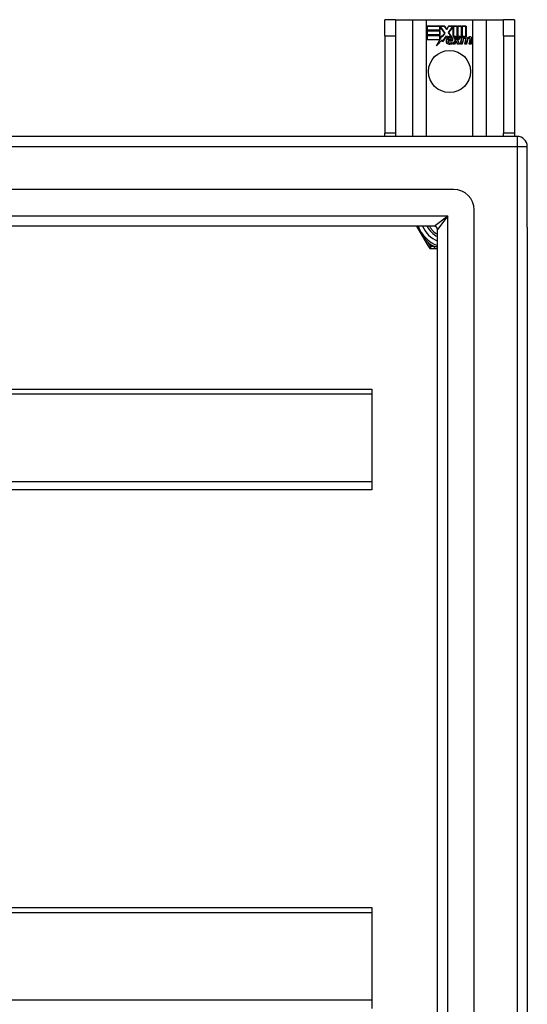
# Model space of a CAD drawing. Header units: inches. Extents: x 56.1 to 140.1, y 40.7 to 61.
# Tile 89 of 89: x 135.2 to 140.1, y 51.5 to 61. Entities that reach past the tile are written whole.
import ezdxf

# ---------------------------------------------------------------- set-up
doc = ezdxf.new("R2010")
doc.units = ezdxf.units.IN
doc.header["$MEASUREMENT"] = 0
doc.layers.add('Visible Edges(ANSI)', color=7, linetype='Continuous', lineweight=25)
doc.layers.add('Visible Tangent Edges(ANSI)', color=7, linetype='Continuous', lineweight=25)

msp = doc.modelspace()

# ---------------------------------------------------------------- linework, layer by layer
at = {"layer": 'Visible Edges(ANSI)'}
for p, q in [((138.7928, 60.9929), (138.6878, 60.9929)), ((138.6878, 60.8369), (138.6878, 60.9929)), ((138.7928, 60.9929), (138.7928, 60.8369)), ((138.7928, 60.9929), (138.957, 60.9929)), ((138.957, 60.9929), (139.0916, 60.9929)), ((139.0916, 60.9929), (139.534, 60.9929)), ((139.534, 60.9929), (139.6686, 60.9929)), ((139.6686, 60.9929), (139.8328, 60.9929)), ((139.8328, 60.8369), (139.8328, 60.9929)), ((139.9378, 60.9929), (139.8328, 60.9929)), ((139.9378, 60.9929), (139.9378, 60.8369)), ((139.0966, 60.9309), (139.2638, 60.9309)), ((139.0966, 60.8907), (139.0966, 60.9309)), ((139.22, 60.8907), (139.0966, 60.8907)), ((139.0966, 60.8454), (139.0966, 60.8855)), ((139.0966, 60.8855), (139.22, 60.8855)), ((139.0973, 60.9301), (139.0973, 60.8915)), ((139.2634, 60.9301), (139.0973, 60.9301)), ((139.0973, 60.8915), (139.2192, 60.8915)), ((139.0973, 60.8847), (139.0973, 60.8461)), ((139.2192, 60.8847), (139.0973, 60.8847)), ((139.2192, 60.8915), (139.2192, 60.926)), ((139.2192, 60.926), (139.2237, 60.926)), ((139.2192, 60.8461), (139.2192, 60.8847)), ((139.22, 60.9252), (139.22, 60.8907)), ((139.2233, 60.9252), (139.22, 60.9252)), ((139.22, 60.8855), (139.22, 60.8454)), ((139.2661, 60.863), (139.2233, 60.9252)), ((139.2237, 60.926), (139.267, 60.863)), ((139.267, 60.863), (139.2411, 60.826)), ((139.2415, 60.8279), (139.2661, 60.863)), ((139.2859, 60.8968), (139.2634, 60.9301)), ((139.2638, 60.9309), (139.2859, 60.8982)), ((139.2859, 60.8982), (139.3032, 60.9309)), ((139.3037, 60.9301), (139.2859, 60.8968)), ((139.3027, 60.8681), (139.3459, 60.926)), ((139.3278, 60.8318), (139.3027, 60.8681)), ((139.3032, 60.9309), (139.3868, 60.9309)), ((139.3463, 60.9252), (139.3036, 60.868)), ((139.3036, 60.868), (139.3295, 60.8307)), ((139.3861, 60.9301), (139.3037, 60.9301)), ((139.3459, 60.926), (139.3501, 60.926)), ((139.3493, 60.9252), (139.3463, 60.9252)), ((139.3493, 60.8298), (139.3493, 60.9252)), ((139.3501, 60.926), (139.3501, 60.8305)), ((139.3861, 60.8114), (139.3861, 60.9301)), ((139.3868, 60.9309), (139.3868, 60.8077)), ((139.3921, 60.8169), (139.3921, 60.9309)), ((139.3921, 60.9309), (139.4292, 60.9309)), ((139.3928, 60.9301), (139.3928, 60.8192)), ((139.4285, 60.9301), (139.3928, 60.9301)), ((139.4285, 60.8305), (139.4285, 60.9301)), ((139.4292, 60.9309), (139.4292, 60.8298)), ((139.4345, 60.8298), (139.4345, 60.9309)), ((139.4345, 60.9309), (139.4716, 60.9309)), ((139.4352, 60.9301), (139.4352, 60.8305)), ((139.4708, 60.9301), (139.4352, 60.9301)), ((139.4708, 60.8322), (139.4708, 60.9301)), ((139.4716, 60.9309), (139.4716, 60.8315)), ((138.6878, 60.8369), (138.6878, 59.8989)), ((138.7928, 60.8369), (138.7928, 59.8989)), ((139.22, 60.8454), (139.0966, 60.8454)), ((139.0966, 60.8397), (139.22, 60.8397)), ((139.0966, 60.7996), (139.0966, 60.8397)), ((139.2178, 60.7996), (139.0966, 60.7996)), ((139.0973, 60.8461), (139.2192, 60.8461)), ((139.2192, 60.839), (139.0973, 60.839)), ((139.0973, 60.839), (139.0973, 60.8004)), ((139.0973, 60.8004), (139.219, 60.8004)), ((139.1868, 60.74), (139.2178, 60.7996)), ((139.2416, 60.7977), (139.1868, 60.74)), ((139.219, 60.8004), (139.1899, 60.7444)), ((139.1899, 60.7444), (139.2421, 60.7994)), ((139.2192, 60.8045), (139.2192, 60.839)), ((139.2212, 60.8045), (139.2192, 60.8045)), ((139.22, 60.8397), (139.22, 60.8052)), ((139.22, 60.8052), (139.2207, 60.8052)), ((139.2207, 60.8052), (139.2391, 60.8405)), ((139.2388, 60.8382), (139.2212, 60.8045)), ((139.2411, 60.826), (139.2388, 60.8382)), ((139.2391, 60.8405), (139.2415, 60.8279)), ((139.2441, 60.78), (139.2416, 60.7977)), ((139.2421, 60.7994), (139.2445, 60.782)), ((139.2833, 60.835), (139.2441, 60.78)), ((139.2445, 60.782), (139.2834, 60.8364)), ((139.292, 60.8206), (139.2833, 60.835)), ((139.2834, 60.8364), (139.2922, 60.8218)), ((139.2959, 60.7884), (139.3417, 60.7884)), ((139.3422, 60.7876), (139.2965, 60.7876)), ((139.3288, 60.7981), (139.2975, 60.7981)), ((139.2983, 60.7989), (139.3283, 60.7989)), ((139.3332, 60.7619), (139.3332, 60.7715)), ((139.334, 60.7726), (139.334, 60.7614)), ((139.3407, 60.758), (139.3715, 60.7929)), ((139.361, 60.758), (139.3407, 60.758)), ((139.3724, 60.7927), (139.3424, 60.7587)), ((139.3424, 60.7587), (139.3606, 60.7587)), ((139.3775, 60.8298), (139.3493, 60.8298)), ((139.3501, 60.8305), (139.378, 60.8305)), ((139.3715, 60.7929), (139.3542, 60.8262)), ((139.3542, 60.8262), (139.3745, 60.8262)), ((139.3554, 60.8255), (139.3724, 60.7927)), ((139.374, 60.8255), (139.3554, 60.8255)), ((139.3606, 60.7587), (139.3774, 60.7831)), ((139.3778, 60.7824), (139.361, 60.758)), ((139.3837, 60.8025), (139.374, 60.8255)), ((139.3745, 60.8262), (139.3842, 60.8033)), ((139.3774, 60.7831), (139.3814, 60.7831)), ((139.3868, 60.8077), (139.3775, 60.8298)), ((139.3808, 60.7824), (139.3778, 60.7824)), ((139.378, 60.8305), (139.3861, 60.8114)), ((139.3902, 60.758), (139.3808, 60.7824)), ((139.3814, 60.7831), (139.3907, 60.7587)), ((139.3872, 60.8025), (139.3837, 60.8025)), ((139.3842, 60.8033), (139.3868, 60.8033)), ((139.3868, 60.8033), (139.4035, 60.8262)), ((139.4039, 60.8255), (139.3872, 60.8025)), ((139.4105, 60.758), (139.3902, 60.758)), ((139.3907, 60.7587), (139.4093, 60.7587)), ((139.4015, 60.8298), (139.3921, 60.8169)), ((139.3927, 60.7932), (139.4223, 60.8255)), ((139.4093, 60.7587), (139.3927, 60.7932)), ((139.3928, 60.8192), (139.4011, 60.8305)), ((139.424, 60.8262), (139.3936, 60.7931)), ((139.3936, 60.7931), (139.4105, 60.758)), ((139.4011, 60.8305), (139.4285, 60.8305)), ((139.4292, 60.8298), (139.4015, 60.8298)), ((139.4035, 60.8262), (139.424, 60.8262)), ((139.4223, 60.8255), (139.4039, 60.8255)), ((139.4191, 60.758), (139.4311, 60.8262)), ((139.4356, 60.758), (139.4191, 60.758)), ((139.4318, 60.8255), (139.42, 60.7587)), ((139.42, 60.7587), (139.435, 60.7587)), ((139.4311, 60.8262), (139.4453, 60.8262)), ((139.4445, 60.8255), (139.4318, 60.8255)), ((139.4498, 60.8298), (139.4345, 60.8298)), ((139.435, 60.7587), (139.4398, 60.7862)), ((139.4352, 60.8305), (139.4507, 60.8305)), ((139.4405, 60.7861), (139.4356, 60.758)), ((139.4435, 60.8135), (139.4445, 60.8255)), ((139.4483, 60.8135), (139.4435, 60.8135)), ((139.4453, 60.8262), (139.4443, 60.8142)), ((139.4443, 60.8142), (139.4479, 60.8142)), ((139.4492, 60.8221), (139.4498, 60.8298)), ((139.4507, 60.8305), (139.4501, 60.8241)), ((139.4615, 60.758), (139.4691, 60.8011)), ((139.478, 60.758), (139.4615, 60.758)), ((139.4698, 60.801), (139.4624, 60.7587)), ((139.4624, 60.7587), (139.4773, 60.7587)), ((139.4773, 60.7587), (139.4822, 60.7862)), ((139.4829, 60.7861), (139.478, 60.758)), ((139.5035, 60.758), (139.5111, 60.8011)), ((139.52, 60.758), (139.5035, 60.758)), ((139.5118, 60.801), (139.5043, 60.7587)), ((139.5043, 60.7587), (139.5193, 60.7587)), ((139.5193, 60.7587), (139.5275, 60.801)), ((139.5283, 60.8008), (139.52, 60.758)), ((139.8328, 60.8369), (139.8328, 59.8989)), ((139.9378, 60.8369), (139.9378, 59.8989)), ((139.9638, 59.8679), (98.1618, 59.8679)), ((138.6878, 59.8679), (138.6878, 59.8989)), ((138.7928, 59.8989), (138.7928, 59.8679)), ((139.8328, 59.8679), (139.8328, 59.8989)), ((139.9378, 59.8989), (139.9378, 59.8679)), ((140.0628, 58.9938), (140.0628, 59.7689)), ((139.3541, 59.356), (98.7715, 59.356)), ((139.551, 42.5765), (139.551, 59.1592)), ((139.1657, 59.0017), (98.9599, 59.0017)), ((138.9957, 59.0017), (139.0966, 58.8269)), ((139.1967, 42.765), (139.1967, 58.9707)), ((140.0628, 58.9938), (140.0628, 42.7419)), ((139.0966, 58.8269), (139.115, 58.795)), ((139.1321, 58.7852), (139.1689, 58.7852)), ((139.1689, 58.7852), (139.1967, 58.7852)), ((98.9289, 57.4313), (138.5628, 57.4313)), ((138.5628, 57.4313), (138.5628, 57.3848)), ((138.5628, 57.3848), (138.5628, 56.5386)), ((138.5628, 56.5386), (138.5628, 56.4602)), ((138.5628, 56.4602), (98.9289, 56.4602)), ((98.9289, 52.4313), (138.5628, 52.4313)), ((138.5628, 52.4313), (138.5628, 52.3848)), ((138.5628, 52.3848), (138.5628, 51.5386)), ((138.5628, 51.5386), (138.5628, 51.4602))]:
    msp.add_line(p, q, dxfattribs=at)
msp.add_circle((139.3128, 60.4929), 0.203, dxfattribs=at)
for centre, radius, start, end in [((139.3289, 60.7816), 0.0498, 134.16843, 176.56465), ((139.3038, 60.7831), 0.0247, 176.56465, 261.56052), ((139.3038, 60.7831), 0.0239, 176.56465, 261.56052), ((139.3289, 60.7816), 0.049, 134.16843, 176.56465), ((139.3202, 60.7905), 0.0412, 77.07905, 133.17854), ((139.3202, 60.7905), 0.042, 79.6582, 131.91395), ((139.3202, 60.7905), 0.0374, 80.40854, 134.16843), ((139.3202, 60.7905), 0.0366, 80.36041, 134.16843), ((139.308, 60.7842), 0.0127, 160.99073, 244.67838), ((139.308, 60.7842), 0.012, 163.52609, 244.67838), ((139.3192, 60.7963), 0.0217, 109.37968, 175.22603), ((139.3192, 60.7963), 0.021, 109.37968, 172.99755), ((139.3114, 60.8338), 0.0759, 261.56052, 287.33425), ((139.3114, 60.8338), 0.0751, 261.56052, 286.91414), ((139.3192, 60.808), 0.0391, 244.67838, 290.92418), ((139.3192, 60.808), 0.0384, 244.67838, 292.56091), ((139.3168, 60.8032), 0.0144, 51.16516, 109.37968), ((139.3168, 60.8032), 0.0137, 51.16516, 109.37968), ((139.3179, 60.8046), 0.0119, 331.45471, 51.16516), ((139.3179, 60.8046), 0.0127, 329.42104, 51.16516), ((139.3248, 60.8084), 0.0183, 23.84447, 85.17574), ((139.3248, 60.8084), 0.019, 23.84447, 85.08017), ((139.31, 60.8019), 0.0345, 336.96432, 23.84447), ((139.31, 60.8019), 0.0353, 336.15553, 23.84447), ((139.4978, 60.776), 0.0589, 147.59924, 170), ((139.4978, 60.776), 0.0581, 147.59924, 170), ((139.4732, 60.7981), 0.03, 89.47765, 147.41137), ((139.462, 60.7987), 0.0165, 96.03001, 147.59924), ((139.4732, 60.7981), 0.0293, 89.47765, 148.21233), ((139.462, 60.7987), 0.0157, 96.03001, 147.59924), ((139.471, 60.8015), 0.03, 88.79525, 136.5849), ((139.471, 60.8015), 0.0307, 90.22218, 132.73389), ((139.4611, 60.8069), 0.00825, 23.55712, 96.03001), ((139.4611, 60.8069), 0.0075, 23.55712, 96.03001), ((139.4539, 60.8038), 0.0154, 350, 23.55712), ((139.4539, 60.8038), 0.0161, 350, 23.55712), ((139.4733, 60.8154), 0.0127, 16.9928, 89.47765), ((139.4733, 60.8154), 0.0119, 16.9928, 89.47765), ((139.5403, 60.7768), 0.0589, 148.55241, 170.82038), ((139.5403, 60.7768), 0.0581, 148.55841, 170.82565), ((139.451, 60.8086), 0.0353, 357.77691, 16.9928), ((139.451, 60.8086), 0.036, 3.6169, 16.9928), ((139.5145, 60.7974), 0.0299, 89.6788, 160.8136), ((139.5145, 60.7974), 0.0307, 89.6788, 153.95078), ((139.504, 60.7987), 0.0165, 96.10268, 147.63011), ((139.504, 60.7987), 0.0157, 96.10268, 147.60833), ((139.5031, 60.8069), 0.00825, 23.54875, 96.10268), ((139.5031, 60.8069), 0.0075, 23.54875, 96.10268), ((139.4959, 60.8038), 0.0154, 349.9922, 23.54875), ((139.4959, 60.8038), 0.0161, 350.00762, 23.54875), ((139.5146, 60.8149), 0.0131, 18.47479, 89.6788), ((139.5146, 60.8149), 0.0124, 18.47479, 89.6788), ((139.4929, 60.8077), 0.0353, 349, 18.47479), ((139.4929, 60.8077), 0.036, 349, 18.47479), ((139.9638, 59.7689), 0.099, 0, 90), ((139.3541, 59.1592), 0.1969, 0, 90), ((139.3128, 59.1179), 0.3248, 200.95139, 249.04861), ((139.3128, 59.1179), 0.2264, 210.86677, 239.13323), ((139.1657, 58.9707), 0.031, 0, 90), ((139.1321, 58.8049), 0.0197, 210, 270)]:
    msp.add_arc(centre, radius, start, end, dxfattribs=at)
at = {"layer": 'Visible Tangent Edges(ANSI)'}
for p, q in [((138.957, 60.9929), (138.957, 59.8679)), ((139.0916, 59.8679), (139.0916, 60.9929)), ((139.534, 60.9929), (139.534, 59.8679)), ((139.6686, 59.8679), (139.6686, 60.9929)), ((138.6878, 60.8369), (138.7928, 60.8369)), ((139.8328, 60.8369), (139.9378, 60.8369)), ((138.7928, 59.8989), (138.6878, 59.8989)), ((139.9378, 59.8989), (139.8328, 59.8989)), ((139.9638, 59.8679), (139.9638, 59.7689)), ((98.1618, 59.7689), (139.9638, 59.7689)), ((139.9638, 59.7689), (139.9638, 41.9669)), ((139.9638, 59.7689), (140.0628, 59.7689)), ((98.8299, 59.1007), (139.2957, 59.1007)), ((139.1657, 59.0017), (139.2957, 59.1007)), ((139.2957, 59.1007), (139.1967, 58.9707)), ((139.2957, 42.635), (139.2957, 59.1007)), ((139.0966, 58.8269), (139.1137, 58.8367)), ((139.1321, 58.8049), (139.1137, 58.8367)), ((139.1321, 58.8049), (139.115, 58.795)), ((139.1321, 58.7852), (139.1321, 58.8049)), ((139.1689, 58.8049), (139.1321, 58.8049)), ((139.1689, 58.7852), (139.1689, 58.8049)), ((98.9289, 57.3848), (138.5628, 57.3848)), ((138.5628, 56.5386), (98.9289, 56.5386)), ((98.9289, 52.3848), (138.5628, 52.3848)), ((138.5628, 51.5386), (98.9289, 51.5386))]:
    msp.add_line(p, q, dxfattribs=at)
at = {"layer": 'Visible Tangent Edges(ANSI)', "flags": 128}
for points in [[(139.1137, 58.8367), (139.1086, 58.8425), (139.1035, 58.8484), (139.0984, 58.8543), (139.0933, 58.8604), (139.0882, 58.8666), (139.0832, 58.8729), (139.0782, 58.8793), (139.0732, 58.8858), (139.0682, 58.8924), (139.0633, 58.8991), (139.0585, 58.9059), (139.0537, 58.9128), (139.049, 58.9198), (139.0443, 58.9269), (139.0398, 58.9341), (139.0352, 58.9414), (139.0308, 58.9488), (139.0265, 58.9563), (139.0223, 58.9638), (139.0182, 58.9714), (139.0142, 58.9789), (139.0103, 58.9865), (139.0066, 58.9941), (139.003, 59.0017)], [(139.1967, 58.7995), (139.1955, 58.7998), (139.1943, 58.8), (139.1931, 58.8002), (139.192, 58.8004), (139.1908, 58.8006), (139.1896, 58.8008), (139.1884, 58.801), (139.1873, 58.8012), (139.1861, 58.8015), (139.1849, 58.8017), (139.1838, 58.8019), (139.1826, 58.8021), (139.1815, 58.8023), (139.1803, 58.8026), (139.1792, 58.8028), (139.178, 58.803), (139.1769, 58.8032), (139.1757, 58.8035), (139.1746, 58.8037), (139.1734, 58.8039), (139.1723, 58.8042), (139.1712, 58.8044), (139.17, 58.8046), (139.1689, 58.8049)]]:
    msp.add_lwpolyline(points, dxfattribs=at)
at = {"layer": 'Visible Tangent Edges(ANSI)'}
for radius, start, end in [(0.2854, 204.01003, 245.98997), (0.2461, 208.1642, 241.8358), (0.3445, 234.69133, 245.30867)]:
    msp.add_arc((139.3128, 59.1179), radius, start, end, dxfattribs=at)

doc.saveas('drawing.dxf')
